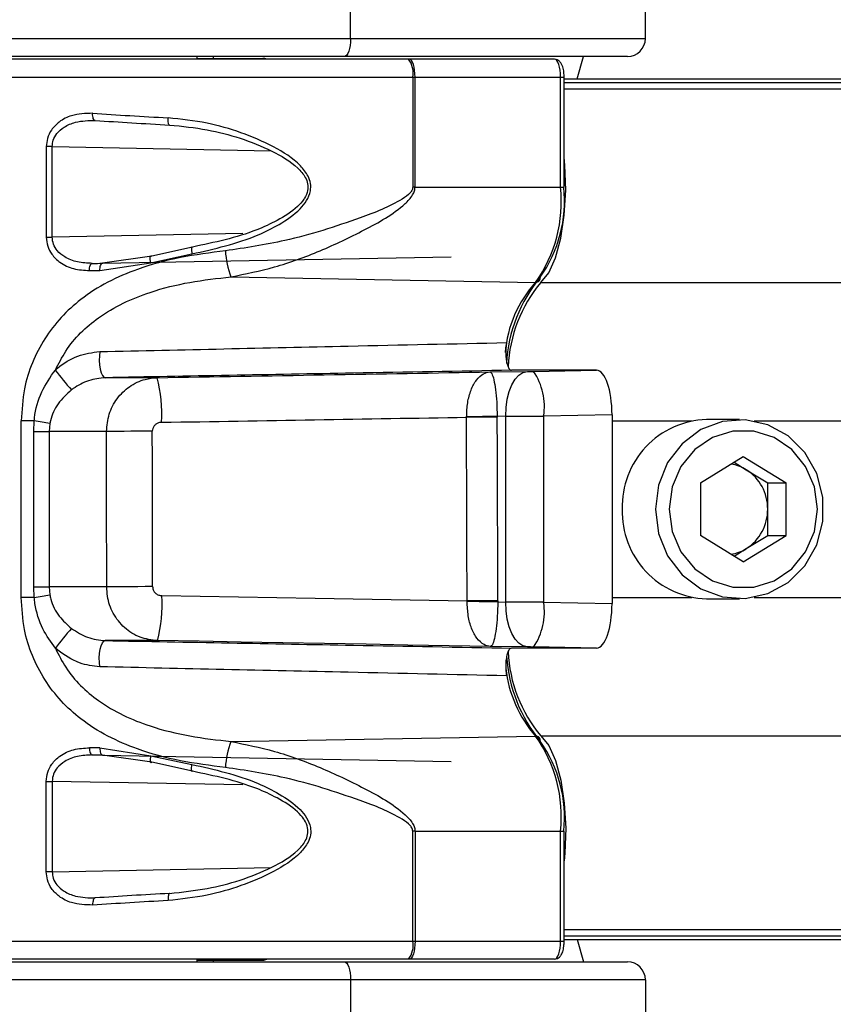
# Paper-space layout '4M DUO Surface plate' of a CAD drawing. Header units: millimetres. Extents: x 20 to 26560, y 40 to 17993.
# Tile 62 of 87: x 9313 to 9404, y 13209 to 13319. Entities that reach past the tile are written whole.
import ezdxf

# ---------------------------------------------------------------- set-up
doc = ezdxf.new("R2010")
doc.units = ezdxf.units.MM
doc.layers.add('COMPONENT_GEOMETRY', color=7, linetype='Continuous')
doc.styles.add('SLDTEXTSTYLE0', font='TXT', dxfattribs={"width": 0.75})
doc.dimstyles.new('SLDDIMSTYLE0', dxfattribs={"dimtxt": 150, "dimasz": 6.604, "dimexe": 0, "dimexo": 0.0625, "dimgap": 37.5, "dimtad": 0, "dimtih": 1, "dimtoh": 1, "dimdec": 0, "dimlfac": 0.5, "dimrnd": 1e-09, "dimzin": 12, "dimdsep": 46, "dimtxsty": 'SLDTEXTSTYLE0', "dimsah": 1, "dimcen": 0.09, "dimadec": 0, "dimazin": 3, "dimtfac": 1, "dimtdec": 0, "dimtofl": 0, "dimtmove": 0, "dimatfit": 3, "dimfxl": 1, "dimfrac": 2, "dimtolj": 1, "dimtzin": 12, "dimarcsym": 0})

# ---------------------------------------------------------------- blocks, each defined once
blk = doc.blocks.new('_D_8')
at = {"layer": 'COMPONENT_GEOMETRY', "color": 7, "ltscale": 2}
for p, q in [((1221.17, 13266.97), (1221.17, 17923.1)), ((16975.75, 13266.97), (16975.75, 17923.1)), ((1221.17, 17916.75), (8876.79, 17916.75)), ((16975.75, 17916.75), (9320.13, 17916.75))]:
    blk.add_line(p, q, dxfattribs=at)
for points in [[(1221.17, 17916.75), (1227.77, 17915.73), (1227.77, 17917.77)], [(16975.75, 17916.75), (16969.15, 17917.77), (16969.15, 17915.73)]]:
    blk.add_solid(points, dxfattribs=at)
at = {"layer": 'COMPONENT_GEOMETRY', "color": 7, "ltscale": 2, "insert": (8876.79, 17991.05), "char_height": 150, "attachment_point": 1, "style": 'SLDTEXTSTYLE0'}
blk.add_mtext('7877', dxfattribs=at)

psp = doc.layouts.new('4M DUO Surface plate')

# ---------------------------------------------------------------- linework, layer by layer
at = {"color": 7, "linetype": 'Continuous', "lineweight": 25, "ltscale": 2}
for p, q in [((9349.94, 13316.93), (9349.94, 13326.93)), ((9382.84, 13316.93), (9382.84, 13326.93)), ((9265.13, 13316.93), (9349.94, 13316.93)), ((9349.94, 13316.93), (9382.84, 13316.93)), ((9349.26, 13314.93), (9264.44, 13314.93)), ((9356.4, 13314.63), (9289.52, 13314.63)), ((9332.84, 13314.63), (9332.84, 13314.93)), ((9332.84, 13314.63), (9332.84, 13314.93)), ((9332.84, 13314.73), (9340.16, 13314.73)), ((9334.64, 13314.73), (9334.64, 13314.93)), ((9334.64, 13314.73), (9334.64, 13314.93)), ((9380.84, 13314.93), (9349.26, 13314.93)), ((9356.49, 13314.63), (9356.4, 13314.63)), ((9372.7, 13314.63), (9356.49, 13314.63)), ((9375.24, 13312.43), (9375.94, 13314.93)), ((9356.88, 13312.63), (9356.88, 13300.36)), ((9356.88, 13312.63), (9357.14, 13312.63)), ((9357.14, 13300.36), (9357.14, 13312.63)), ((9357.14, 13312.63), (9373.37, 13312.63)), ((9373.37, 13300.36), (9373.37, 13312.63)), ((9373.78, 13300.36), (9373.78, 13312.63)), ((9373.78, 13312.43), (10745.42, 13312.43)), ((9315.99, 13304.88), (9315.99, 13294.79)), ((9316.64, 13304.88), (9315.99, 13304.88)), ((9316.64, 13294.79), (9316.64, 13304.88)), ((9357.14, 13300.36), (9356.88, 13300.36)), ((9357.14, 13300.36), (9373.37, 13300.36)), ((9315.99, 13294.79), (9316.64, 13294.79)), ((9332.31, 13293.68), (9327.76, 13292.67)), ((9327.76, 13292.67), (9322.26, 13291.87)), ((9322.26, 13291.87), (9361.17, 13292.59)), ((9327.66, 13291.93), (9332.23, 13292.91)), ((9321.97, 13291.07), (9327.66, 13291.93)), ((9336.6, 13290.35), (9370.59, 13289.74)), ((9365.49, 13279.74), (9369.67, 13279.8)), ((9376.26, 13279.93), (9367.9, 13279.93)), ((9370.37, 13279.81), (9377.4, 13279.93)), ((9377.4, 13279.93), (9376.18, 13279.93)), ((9328.36, 13279.1), (9322.56, 13279.1)), ((9313.19, 13254.58), (9313.19, 13274.28)), ((9314.64, 13274.28), (9313.19, 13274.28)), ((9314.58, 13273.1), (9314.64, 13274.28)), ((9316.38, 13273.98), (9316.31, 13273.1)), ((9362.89, 13274.69), (9362.89, 13274.73)), ((9367.25, 13274.8), (9366.31, 13274.78)), ((9366.31, 13274.78), (9366.31, 13274.7)), ((9367.25, 13254.07), (9367.25, 13274.8)), ((9379.12, 13274.94), (9371.49, 13274.81)), ((9371.49, 13274.81), (9371.49, 13254.06)), ((9379.12, 13274.94), (9379.12, 13253.92)), ((9393.35, 13274.43), (9389.66, 13274.43)), ((9314.58, 13273.1), (9316.31, 13273.1)), ((9314.58, 13255.76), (9314.58, 13273.1)), ((9322.71, 13273.1), (9316.31, 13273.1)), ((9316.31, 13273.1), (9316.31, 13255.76)), ((9388.99, 13267.37), (9393.76, 13270.3)), ((9392.74, 13269.67), (9394.1, 13268.83)), ((9393.76, 13270.3), (9398.54, 13267.37)), ((9394.1, 13268.83), (9396.49, 13267.37)), ((9388.99, 13267.37), (9388.99, 13261.5)), ((9396.49, 13267.37), (9398.54, 13267.37)), ((9396.49, 13264.43), (9396.49, 13267.37)), ((9398.54, 13261.5), (9398.54, 13267.37)), ((9396.49, 13261.5), (9396.49, 13264.43)), ((9393.76, 13258.56), (9388.99, 13261.5)), ((9393.76, 13258.56), (9398.54, 13261.5)), ((9394.1, 13260.03), (9396.49, 13261.5)), ((9396.49, 13261.5), (9398.54, 13261.5)), ((9392.74, 13259.19), (9394.1, 13260.03)), ((9314.64, 13254.58), (9314.58, 13255.76)), ((9314.58, 13255.76), (9316.31, 13255.76)), ((9316.31, 13255.76), (9316.38, 13254.88)), ((9322.73, 13255.76), (9316.31, 13255.76)), ((9314.64, 13254.58), (9313.19, 13254.58)), ((9362.95, 13254.13), (9362.95, 13254.2)), ((9366.38, 13254.21), (9366.38, 13254.08)), ((9389.66, 13254.43), (9393.35, 13254.43)), ((9366.38, 13254.08), (9367.25, 13254.07)), ((9371.49, 13254.06), (9379.12, 13253.92)), ((9328.39, 13249.77), (9322.56, 13249.77)), ((9369.67, 13249.07), (9365.56, 13249.12)), ((9376.28, 13248.93), (9367.9, 13248.93)), ((9377.4, 13248.93), (9370.37, 13249.06)), ((9377.4, 13248.93), (9376.19, 13248.93)), ((9336.6, 13238.51), (9370.59, 13239.12)), ((9321.97, 13237.79), (9327.66, 13236.93)), ((9327.76, 13236.2), (9322.26, 13236.99)), ((9322.26, 13236.99), (9361.17, 13236.27)), ((9327.66, 13236.93), (9332.23, 13235.96)), ((9332.31, 13235.19), (9327.76, 13236.2)), ((9315.99, 13223.98), (9315.99, 13234.07)), ((9315.99, 13234.07), (9316.64, 13234.07)), ((9316.64, 13234.07), (9316.64, 13223.98)), ((9356.88, 13216.23), (9356.88, 13228.51)), ((9357.14, 13228.51), (9356.88, 13228.51)), ((9357.14, 13228.51), (9373.37, 13228.51)), ((9357.14, 13228.51), (9357.14, 13216.23)), ((9373.37, 13216.23), (9373.37, 13228.51)), ((9373.78, 13216.23), (9373.78, 13228.51)), ((9316.64, 13223.98), (9315.99, 13223.98)), ((9356.88, 13216.23), (9357.14, 13216.23)), ((9357.14, 13216.23), (9373.37, 13216.23)), ((9373.78, 13216.43), (9687.83, 13216.43)), ((9375.24, 13216.43), (9375.94, 13213.93)), ((9264.44, 13213.93), (9349.26, 13213.93)), ((9356.4, 13214.23), (9289.52, 13214.23)), ((9332.84, 13213.93), (9332.84, 13214.23)), ((9332.84, 13213.93), (9332.84, 13214.23)), ((9332.84, 13214.13), (9340.16, 13214.13)), ((9334.64, 13213.93), (9334.64, 13214.13)), ((9334.64, 13213.93), (9334.64, 13214.13)), ((9349.26, 13213.93), (9380.84, 13213.93)), ((9356.49, 13214.23), (9356.4, 13214.23)), ((9372.7, 13214.23), (9356.49, 13214.23)), ((9349.94, 13211.93), (9265.13, 13211.93)), ((9349.94, 13211.93), (9349.94, 13201.93)), ((9382.84, 13211.93), (9349.94, 13211.93)), ((9382.84, 13211.93), (9382.84, 13201.93))]:
    psp.add_line(p, q, dxfattribs=at)
at = {"color": 8, "linetype": 'Continuous', "lineweight": 25, "ltscale": 2}
for p, q in [((9287.52, 13312.63), (9356.88, 13312.63)), ((9373.37, 13312.63), (9373.78, 13312.63)), ((9373.78, 13312.04), (10767.36, 13312.04)), ((9373.78, 13311.33), (11071.68, 13311.33)), ((9316.64, 13304.88), (9341.07, 13304.4)), ((9373.37, 13300.36), (9373.78, 13300.36)), ((9337.92, 13295.18), (9316.64, 13294.79)), ((9321.11, 13291.85), (9322.31, 13291.88)), ((9371.16, 13289.73), (11086.25, 13289.73)), ((9379.12, 13274.28), (9388.02, 13274.28)), ((9394.99, 13274.28), (9448.16, 13274.28)), ((9379.12, 13254.58), (9388.02, 13254.58)), ((9394.99, 13254.58), (9448.16, 13254.58)), ((9371.16, 13239.13), (11086.25, 13239.13)), ((9321.11, 13237.01), (9322.31, 13236.99)), ((9337.92, 13233.68), (9316.64, 13234.07)), ((9373.37, 13228.51), (9373.78, 13228.51)), ((9316.64, 13223.98), (9341.07, 13224.47)), ((9373.78, 13217.53), (11071.67, 13217.53)), ((9373.78, 13216.82), (10774.23, 13216.82)), ((9287.52, 13216.23), (9356.88, 13216.23)), ((9373.37, 13216.23), (9373.78, 13216.23))]:
    psp.add_line(p, q, dxfattribs=at)
at = {"color": 7, "linetype": 'Continuous', "lineweight": 25, "ltscale": 2, "flags": 128}
for points in [[(9349.94, 13316.93), (9349.93, 13316.54), (9349.89, 13316.17), (9349.83, 13315.82), (9349.74, 13315.52), (9349.64, 13315.27), (9349.52, 13315.08), (9349.39, 13314.97), (9349.26, 13314.93)], [(9357.14, 13312.63), (9357.13, 13313.02), (9357.09, 13313.4), (9357.03, 13313.74), (9356.95, 13314.05), (9356.85, 13314.3), (9356.74, 13314.48), (9356.62, 13314.59), (9356.49, 13314.63)], [(9321.45, 13307.8), (9321.39, 13307.81), (9321.33, 13307.85), (9321.28, 13307.92), (9321.23, 13308.02), (9321.2, 13308.14), (9321.17, 13308.28), (9321.16, 13308.44), (9321.17, 13308.6)], [(9329.75, 13307.29), (9329.71, 13307.3), (9329.67, 13307.34), (9329.64, 13307.41), (9329.61, 13307.51), (9329.59, 13307.64), (9329.58, 13307.78), (9329.58, 13307.93), (9329.58, 13308.09)], [(9371.16, 13289.73), (9372.05, 13290.8), (9372.81, 13292.48), (9373.41, 13294.68), (9373.79, 13297.24), (9373.95, 13300.01), (9373.85, 13302.8), (9373.78, 13303.65)], [(9332.31, 13293.68), (9332.27, 13293.7), (9332.24, 13293.67), (9332.21, 13293.61), (9332.2, 13293.52), (9332.19, 13293.4), (9332.19, 13293.25), (9332.21, 13293.08), (9332.23, 13292.91)], [(9327.66, 13291.93), (9327.62, 13292.11), (9327.59, 13292.28), (9327.58, 13292.43), (9327.59, 13292.56), (9327.61, 13292.64), (9327.65, 13292.69), (9327.7, 13292.7), (9327.76, 13292.67)], [(9320.8, 13291.05), (9320.81, 13291.21), (9320.82, 13291.36), (9320.85, 13291.5), (9320.89, 13291.62), (9320.94, 13291.72), (9320.99, 13291.79), (9321.05, 13291.84), (9321.11, 13291.85)], [(9321.97, 13291.07), (9321.97, 13291.22), (9321.99, 13291.37), (9322.01, 13291.51), (9322.05, 13291.63), (9322.1, 13291.73), (9322.15, 13291.81), (9322.2, 13291.85), (9322.26, 13291.87)], [(9321.95, 13282.02), (9321.91, 13281.54), (9321.9, 13281.03), (9321.93, 13280.53), (9322.01, 13280.06), (9322.11, 13279.66), (9322.25, 13279.36), (9322.4, 13279.16), (9322.56, 13279.1)], [(9367.25, 13274.8), (9367.29, 13275.76), (9367.42, 13276.7), (9367.64, 13277.55), (9367.93, 13278.31), (9368.3, 13278.93), (9368.72, 13279.4), (9369.18, 13279.69), (9369.67, 13279.8)], [(9366.31, 13274.78), (9365.92, 13274.78), (9365.51, 13274.77), (9365.08, 13274.76), (9364.65, 13274.76), (9364.21, 13274.75), (9363.77, 13274.74), (9363.33, 13274.74), (9362.89, 13274.73)], [(9366.31, 13274.7), (9365.92, 13274.7), (9365.51, 13274.7), (9365.08, 13274.7), (9364.65, 13274.7), (9364.21, 13274.7), (9363.77, 13274.69), (9363.33, 13274.69), (9362.89, 13274.69)], [(9383.96, 13264.43), (9384.3, 13261.73), (9385.32, 13259.24), (9386.94, 13257.12), (9389.03, 13255.55), (9391.44, 13254.64), (9393.99, 13254.46), (9396.5, 13255.01), (9398.77, 13256.26), (9400.64, 13258.12), (9401.97, 13260.45), (9402.66, 13263.07), (9402.66, 13265.79), (9401.97, 13268.42), (9400.64, 13270.74), (9398.77, 13272.6), (9396.5, 13273.85), (9393.99, 13274.41), (9391.44, 13274.22), (9389.03, 13273.31), (9386.94, 13271.74), (9385.32, 13269.63), (9384.3, 13267.13), (9383.96, 13264.43)], [(9327.82, 13273.12), (9327, 13273.12), (9326.19, 13273.12), (9325.41, 13273.12), (9324.69, 13273.11), (9324.04, 13273.11), (9323.49, 13273.11), (9323.04, 13273.1), (9322.71, 13273.1)], [(9385.49, 13264.43), (9385.83, 13261.95), (9386.81, 13259.67), (9388.35, 13257.78), (9390.33, 13256.43), (9392.59, 13255.72), (9394.94, 13255.72), (9397.2, 13256.43), (9399.18, 13257.78), (9400.72, 13259.67), (9401.7, 13261.95), (9402.03, 13264.43), (9401.7, 13266.91), (9400.72, 13269.19), (9399.18, 13271.08), (9397.2, 13272.44), (9394.94, 13273.14), (9392.59, 13273.14), (9390.33, 13272.44), (9388.35, 13271.08), (9386.81, 13269.19), (9385.83, 13266.91), (9385.49, 13264.43)], [(9327.85, 13255.79), (9327.03, 13255.79), (9326.22, 13255.78), (9325.44, 13255.78), (9324.72, 13255.78), (9324.07, 13255.78), (9323.51, 13255.77), (9323.06, 13255.77), (9322.73, 13255.76)], [(9328.88, 13254.79), (9333.16, 13254.71), (9337.44, 13254.64), (9341.71, 13254.57), (9345.98, 13254.49), (9350.23, 13254.42), (9354.48, 13254.35), (9358.72, 13254.27), (9362.95, 13254.2)], [(9366.38, 13254.21), (9365.99, 13254.21), (9365.58, 13254.21), (9365.15, 13254.21), (9364.72, 13254.2), (9364.28, 13254.2), (9363.83, 13254.2), (9363.39, 13254.2), (9362.95, 13254.2)], [(9366.38, 13254.08), (9365.98, 13254.09), (9365.57, 13254.09), (9365.15, 13254.1), (9364.72, 13254.11), (9364.28, 13254.11), (9363.83, 13254.12), (9363.39, 13254.13), (9362.95, 13254.13)], [(9369.67, 13249.07), (9369.18, 13249.18), (9368.72, 13249.47), (9368.3, 13249.93), (9367.93, 13250.56), (9367.64, 13251.31), (9367.42, 13252.17), (9367.29, 13253.1), (9367.25, 13254.07)], [(9321.95, 13246.85), (9321.91, 13247.33), (9321.9, 13247.84), (9321.93, 13248.34), (9322.01, 13248.81), (9322.11, 13249.2), (9322.25, 13249.51), (9322.4, 13249.7), (9322.56, 13249.77)], [(9365.56, 13249.12), (9360.95, 13249.2), (9356.33, 13249.28), (9351.69, 13249.37), (9347.05, 13249.45), (9342.4, 13249.53), (9337.73, 13249.61), (9333.06, 13249.69), (9328.39, 13249.77)], [(9376.28, 13248.93), (9376.27, 13248.93), (9376.26, 13248.93), (9376.24, 13248.93), (9376.23, 13248.93), (9376.22, 13248.93), (9376.21, 13248.93), (9376.2, 13248.93), (9376.19, 13248.93)], [(9371.16, 13239.13), (9372.05, 13238.07), (9372.81, 13236.38), (9373.41, 13234.19), (9373.79, 13231.62), (9373.95, 13228.85), (9373.85, 13226.07), (9373.78, 13225.21)], [(9320.8, 13237.81), (9320.81, 13237.66), (9320.82, 13237.51), (9320.85, 13237.37), (9320.89, 13237.25), (9320.94, 13237.15), (9320.99, 13237.07), (9321.05, 13237.03), (9321.11, 13237.01)], [(9321.97, 13237.79), (9321.97, 13237.64), (9321.99, 13237.49), (9322.01, 13237.35), (9322.05, 13237.23), (9322.1, 13237.13), (9322.15, 13237.06), (9322.2, 13237.01), (9322.26, 13236.99)], [(9327.66, 13236.93), (9327.62, 13236.75), (9327.59, 13236.58), (9327.58, 13236.43), (9327.59, 13236.31), (9327.61, 13236.22), (9327.65, 13236.17), (9327.7, 13236.16), (9327.76, 13236.2)], [(9332.31, 13235.19), (9332.27, 13235.17), (9332.24, 13235.19), (9332.21, 13235.25), (9332.2, 13235.34), (9332.19, 13235.47), (9332.19, 13235.62), (9332.21, 13235.78), (9332.23, 13235.96)], [(9329.75, 13221.57), (9329.71, 13221.56), (9329.67, 13221.52), (9329.64, 13221.45), (9329.61, 13221.35), (9329.59, 13221.23), (9329.58, 13221.09), (9329.58, 13220.93), (9329.58, 13220.77)], [(9321.45, 13221.07), (9321.39, 13221.06), (9321.33, 13221.01), (9321.28, 13220.94), (9321.23, 13220.84), (9321.2, 13220.72), (9321.17, 13220.58), (9321.16, 13220.43), (9321.17, 13220.27)], [(9357.14, 13216.23), (9357.13, 13215.84), (9357.09, 13215.47), (9357.03, 13215.12), (9356.95, 13214.82), (9356.85, 13214.57), (9356.74, 13214.38), (9356.62, 13214.27), (9356.49, 13214.23)], [(9349.26, 13213.93), (9349.39, 13213.89), (9349.52, 13213.78), (9349.64, 13213.6), (9349.74, 13213.35), (9349.83, 13213.04), (9349.89, 13212.7), (9349.93, 13212.32), (9349.94, 13211.93)]]:
    psp.add_lwpolyline(points, dxfattribs=at)
at = {"color": 7, "linetype": 'Continuous', "lineweight": 25, "ltscale": 4}
for centre, radius, start, end in [((9380.84, 13316.93), 2, 270, 0), ((9340.16, 13313.73), 1, 64.1581, 90), ((9354.43, 13313.1), 2.5, 349.1199, 37.7227), ((9357.87, 13298.75), 15.59, 324.6906, 5.9084), ((9359.08, 13298.84), 14.74, 324.6904, 5.9084), ((9345.51, 13293.78), 9.55, 183.1683, 201.0206), ((9383.9, 13279.76), 16.59, 140.4623, 176.8075), ((9383.55, 13279.52), 16.06, 140.5032, 177.0478), ((9370.6, 13290.26), 0.515, 268.9166, 7.2203), ((9340.51, 13297.3), 29.22, 216.4068, 222.0226), ((9364.55, 13275.88), 7.02, 351.2144, 34.0033), ((9312.99, 13275.08), 15.89, 356.5467, 14.6567), ((9300.67, 13186.14), 89.24, 79.856, 80.9946), ((9389.96, 13264.74), 9.7, 91.7591, 181.8037), ((9391.69, 13264.93), 4.59, 58.335, 81.1416), ((9391.34, 13264.49), 5.15, 359.3754, 57.5862), ((9389.96, 13264.13), 9.7, 178.1963, 268.2409), ((9391.34, 13264.38), 5.15, 302.4138, 0.6246), ((9391.69, 13263.93), 4.59, 278.8584, 301.665), ((9300.67, 13342.72), 89.24, 279.0054, 280.144), ((9313.02, 13253.81), 15.9, 345.2552, 3.5162), ((9364.55, 13252.98), 7.02, 325.9967, 8.7856), ((9340.51, 13231.56), 29.22, 137.9774, 143.5932), ((9383.8, 13249.04), 16.47, 183.5243, 219.5934), ((9383.56, 13249.35), 16.07, 182.9203, 219.4916), ((9357.87, 13230.11), 15.59, 354.0916, 35.3094), ((9370.6, 13238.61), 0.515, 352.7797, 91.0834), ((9345.51, 13235.09), 9.55, 158.9794, 176.8317), ((9359.08, 13230.02), 14.74, 354.0916, 35.3096), ((9354.43, 13215.76), 2.5, 322.2773, 10.8801), ((9340.16, 13215.13), 1, 270, 295.8419), ((9380.84, 13211.93), 2, 0, 90)]:
    psp.add_arc(centre, radius, start, end, dxfattribs=at)
at = {"color": 8, "linetype": 'Continuous', "lineweight": 25, "ltscale": 4}
for centre, radius, start, end in [((9380.56, 13280.77), 13.42, 138.0108, 175.1475), ((9381.02, 13248.25), 13.86, 186.6584, 221.1778)]:
    psp.add_arc(centre, radius, start, end, dxfattribs=at)
at = {"color": 7, "linetype": 'Continuous', "lineweight": 25, "ltscale": 4}
for centre, major_axis, ratio, start_param, end_param in [((9372.7, 13312.63), (0, 2), 0.337171, 4.712389, 6.283185), ((9343.52, 13310.73), (56, -2.24), 0.058776, 4.304191, 4.463289), ((9343.48, 13309.93), (55.2, -2.24), 0.059626, 4.30426, 4.463358), ((9343.5, 13292.52), (55.2, 0.91), 0.005969, 4.294672, 4.317332), ((9343.52, 13291.72), (56, 0.91), 0.005884, 4.294675, 4.317335), ((9302.04, 13280.51), (325.13, 5.37), 0.00568, 4.793348, 4.908734), ((9370.17, 13279.81), (1, 0.017), 0.005682, 4.18875, 4.920963), ((9302.04, 13280.51), (325.13, 5.37), 0.00568, 4.942356, 4.942629), ((9377.39, 13274.93), (0, 5), 0.345418, 4.71517, 6.283825), ((9302.12, 13275.51), (330.13, 5.28), 0.005508, 4.793356, 4.897436), ((8983.5, -6030.3), (254.71, 25431.97), 0.011237, 5.573169, 5.574406), ((8986, -6030.3), (252.21, 25432.04), 0.011408, 5.573167, 5.574404), ((9370.25, 13274.81), (6, 0.02), 0.000947, 4.188841, 4.921054), ((9220.26, 8602.11), (0, 18622.07), 0.005683, 4.964966, 4.965927), ((9224.99, 8602.11), (-4.73, 18622.16), 0.00577, 4.964964, 4.965926), ((9370.25, 13254.05), (6, -0.02), 0.000947, 1.362131, 2.094345), ((9377.39, 13253.93), (0, 5), 0.345418, 3.140953, 4.709608), ((9370.17, 13249.05), (1, -0.017), 0.005682, 1.362222, 2.094436), ((9343.52, 13237.14), (56, -0.91), 0.005884, 1.96585, 1.988511), ((9343.5, 13236.34), (55.2, -0.91), 0.005969, 1.965853, 1.988514), ((9343.48, 13218.93), (55.2, 2.24), 0.059626, 1.819828, 1.978925), ((9343.52, 13218.13), (56, 2.24), 0.058776, 1.819896, 1.978994), ((9372.7, 13216.23), (0, 2), 0.337171, 3.141593, 4.712389)]:
    psp.add_ellipse(centre, major_axis=major_axis, ratio=ratio, start_param=start_param, end_param=end_param, dxfattribs=at)
at = {"color": 7, "linetype": 'Continuous', "lineweight": 25, "ltscale": 2}
for points, knots in [([(9373.78, 13312.63), (9373.77, 13312.81), (9373.76, 13313.22), (9373.62, 13313.84), (9373.4, 13314.29), (9373.05, 13314.58), (9372.81, 13314.62), (9372.7, 13314.63)], [0, 0, 0, 0, 0.184599, 0.4271728, 0.7156893, 0.8625699, 1, 1, 1, 1]), ([(9321.17, 13308.6), (9320.36, 13308.58), (9319.04, 13308.54), (9317.48, 13307.76), (9316.57, 13306.84), (9316.07, 13305.86), (9316.02, 13305.19), (9315.99, 13304.88)], [0, 0, 0, 0, 0.3433683, 0.5659052, 0.7385914, 0.8786965, 1, 1, 1, 1]), ([(9332.23, 13292.91), (9334.74, 13293.47), (9338.1, 13294.22), (9342.08, 13296.2), (9343.95, 13297.48), (9345.08, 13298.82), (9345.51, 13299.82), (9345.51, 13300.79), (9345.16, 13301.78), (9343.9, 13303.36), (9341.29, 13304.99), (9337.74, 13306.51), (9333.77, 13307.64), (9331.03, 13307.94), (9329.58, 13308.09)], [0, 0, 0, 0, 0.222874, 0.298065, 0.381908, 0.415141, 0.448595, 0.472737, 0.496843, 0.538164, 0.643633, 0.757366, 0.871239, 1, 1, 1, 1]), ([(9316.64, 13304.88), (9316.67, 13305.13), (9316.72, 13305.66), (9317.19, 13306.44), (9318.03, 13307.16), (9319.49, 13307.77), (9320.71, 13307.79), (9321.45, 13307.8)], [0, 0, 0, 0, 0.112579, 0.245384, 0.414967, 0.641279, 1, 1, 1, 1]), ([(9329.75, 13307.29), (9331.15, 13307.15), (9335.03, 13306.75), (9339.97, 13305.13), (9343.6, 13303.06), (9344.84, 13301.64), (9345.2, 13300.75), (9345.2, 13299.92), (9344.95, 13299.35), (9344.56, 13298.75), (9343.66, 13297.77), (9341.84, 13296.64), (9337.99, 13294.86), (9334.74, 13294.19), (9332.31, 13293.68)], [0, 0, 0, 0, 0.12991, 0.359387, 0.464769, 0.505002, 0.527938, 0.550681, 0.578411, 0.582677, 0.615146, 0.698783, 0.774582, 1, 1, 1, 1]), ([(9356.88, 13300.36), (9356.87, 13300.27), (9356.86, 13300.17), (9356.77, 13299.96), (9356.46, 13299.52), (9354.59, 13298.27), (9349.93, 13296.49), (9343.3, 13294.35), (9338.19, 13293.58), (9335.98, 13293.25)], [0, 0, 0, 0, 0.010783, 0.013401, 0.031151, 0.081794, 0.312783, 0.701605, 1, 1, 1, 1]), ([(9336.6, 13290.35), (9338.22, 13290.68), (9341.56, 13291.35), (9346.58, 13293.18), (9351.48, 13295.54), (9355.07, 13297.51), (9356.76, 13299.24), (9357.1, 13299.91), (9357.13, 13300.22), (9357.14, 13300.36)], [0, 0, 0, 0, 0.216045, 0.446069, 0.676224, 0.906069, 0.960964, 0.982482, 1, 1, 1, 1]), ([(9315.99, 13294.79), (9316.02, 13294.44), (9316.09, 13293.75), (9316.63, 13292.76), (9317.59, 13291.83), (9319.05, 13291.16), (9320.21, 13291.09), (9320.8, 13291.05)], [0, 0, 0, 0, 0.142349, 0.284673, 0.473247, 0.728842, 1, 1, 1, 1]), ([(9321.11, 13291.85), (9320.56, 13291.88), (9319.49, 13291.93), (9318.14, 13292.44), (9317.24, 13293.17), (9316.74, 13293.96), (9316.67, 13294.52), (9316.64, 13294.79)], [0, 0, 0, 0, 0.283969, 0.545533, 0.731749, 0.867424, 1, 1, 1, 1]), ([(9335.98, 13293.25), (9334.29, 13293.04), (9330.92, 13292.61), (9325.35, 13291.11), (9319.93, 13288.38), (9315.57, 13283.71), (9313.47, 13278.75), (9313.27, 13275.48), (9313.19, 13274.28)], [0, 0, 0, 0, 0.151686, 0.303171, 0.526484, 0.711728, 0.894443, 1, 1, 1, 1]), ([(9317, 13279.96), (9317.36, 13280.68), (9318.54, 13282.97), (9321.96, 13286.28), (9326.89, 13288.58), (9331.99, 13289.83), (9335.06, 13290.18), (9336.6, 13290.35)], [0, 0, 0, 0, 0.103953, 0.330896, 0.610163, 0.804938, 1, 1, 1, 1]), ([(9321.95, 13282.02), (9331.19, 13282.22), (9346.32, 13282.55), (9361.46, 13282.89), (9367.36, 13283.02)], [0, 0, 0, 0, 0.610673, 1, 1, 1, 1]), ([(9367.36, 13283.02), (9367.32, 13282.82), (9367.26, 13282.42), (9367.24, 13281.73), (9367.3, 13281.07), (9367.43, 13280.51), (9367.61, 13280.11), (9367.78, 13279.95), (9367.88, 13279.94), (9367.9, 13279.93)], [0, 0, 0, 0, 0.157055, 0.314098, 0.471109, 0.628094, 0.785074, 0.942005, 1, 1, 1, 1]), ([(9317, 13279.96), (9317.08, 13280.03), (9317.82, 13280.67), (9319.44, 13281.68), (9321.12, 13281.91), (9321.95, 13282.02)], [0, 0, 0, 0, 0.0588, 0.535723, 1, 1, 1, 1]), ([(9314.64, 13274.28), (9314.65, 13274.4), (9314.76, 13275.51), (9315.32, 13277.56), (9316.44, 13279.17), (9317, 13279.96)], [0, 0, 0, 0, 0.057556, 0.537551, 1, 1, 1, 1]), ([(9367.9, 13279.93), (9362.02, 13279.82), (9346.9, 13279.55), (9331.79, 13279.27), (9322.56, 13279.1)], [0, 0, 0, 0, 0.388949, 1, 1, 1, 1]), ([(9362.89, 13274.73), (9362.91, 13275.27), (9362.96, 13276.37), (9363.37, 13277.81), (9363.99, 13278.94), (9364.72, 13279.58), (9365.25, 13279.73), (9365.49, 13279.74), (9365.49, 13279.74)], [0, 0, 0, 0, 0.184504, 0.375524, 0.581531, 0.809326, 0.994366, 1, 1, 1, 1]), ([(9365.49, 13279.74), (9365.5, 13279.74), (9365.56, 13279.74), (9365.71, 13279.6), (9365.93, 13278.97), (9366.12, 13277.85), (9366.26, 13276.42), (9366.29, 13275.32), (9366.31, 13274.78)], [0, 0, 0, 0, 0.0056254, 0.1905484, 0.4184867, 0.6246856, 0.8157054, 1, 1, 1, 1]), ([(9322.56, 13279.1), (9321.94, 13279.03), (9320.69, 13278.88), (9319.45, 13278.22), (9318.87, 13277.79), (9318.81, 13277.74)], [0, 0, 0, 0, 0.469252, 0.942622, 1, 1, 1, 1]), ([(9322.71, 13273.1), (9322.77, 13273.76), (9322.89, 13275.07), (9323.82, 13276.83), (9325.22, 13278.19), (9326.82, 13278.96), (9327.91, 13279.06), (9328.36, 13279.1)], [0, 0, 0, 0, 0.211533, 0.421694, 0.632628, 0.84791, 1, 1, 1, 1]), ([(9318.81, 13277.74), (9318.27, 13277.26), (9317.21, 13276.3), (9316.6, 13274.95), (9316.42, 13274.17), (9316.4, 13274.07), (9316.38, 13273.98)], [0, 0, 0, 0, 0.473407, 0.931567, 0.944589, 1, 1, 1, 1]), ([(9328.85, 13274.12), (9328.77, 13274.11), (9328.57, 13274.1), (9328.28, 13273.97), (9328.03, 13273.74), (9327.86, 13273.45), (9327.83, 13273.23), (9327.82, 13273.12)], [0, 0, 0, 0, 0.155524, 0.374182, 0.585502, 0.793017, 1, 1, 1, 1]), ([(9328.39, 13249.77), (9327.73, 13249.85), (9326.4, 13250.01), (9324.65, 13251.14), (9323.38, 13252.75), (9322.8, 13254.4), (9322.75, 13255.42), (9322.73, 13255.76)], [0, 0, 0, 0, 0.222816, 0.447155, 0.670377, 0.888765, 1, 1, 1, 1]), ([(9327.85, 13255.79), (9327.86, 13255.73), (9327.87, 13255.56), (9327.97, 13255.28), (9328.21, 13255.01), (9328.52, 13254.83), (9328.76, 13254.8), (9328.88, 13254.79)], [0, 0, 0, 0, 0.108677, 0.323219, 0.545577, 0.772479, 1, 1, 1, 1]), ([(9335.98, 13235.62), (9334.29, 13235.83), (9330.92, 13236.26), (9325.35, 13237.76), (9319.93, 13240.49), (9315.57, 13245.15), (9313.47, 13250.12), (9313.27, 13253.39), (9313.19, 13254.58)], [0, 0, 0, 0, 0.151686, 0.303171, 0.526484, 0.711728, 0.894443, 1, 1, 1, 1]), ([(9317, 13248.91), (9316.5, 13249.61), (9315.43, 13251.12), (9314.8, 13253.15), (9314.66, 13254.36), (9314.64, 13254.58)], [0, 0, 0, 0, 0.413145, 0.890817, 1, 1, 1, 1]), ([(9316.38, 13254.88), (9316.42, 13254.72), (9316.59, 13253.86), (9317.3, 13252.46), (9318.32, 13251.55), (9318.81, 13251.12)], [0, 0, 0, 0, 0.105262, 0.576079, 1, 1, 1, 1]), ([(9365.56, 13249.12), (9365.55, 13249.12), (9365.31, 13249.13), (9364.78, 13249.28), (9364.05, 13249.93), (9363.43, 13251.05), (9363.02, 13252.49), (9362.98, 13253.59), (9362.95, 13254.13)], [0, 0, 0, 0, 0.005628, 0.190874, 0.418678, 0.624656, 0.815593, 1, 1, 1, 1]), ([(9366.38, 13254.08), (9366.36, 13253.54), (9366.33, 13252.44), (9366.18, 13251.01), (9365.99, 13249.9), (9365.78, 13249.26), (9365.63, 13249.13), (9365.56, 13249.12), (9365.56, 13249.12)], [0, 0, 0, 0, 0.184198, 0.375145, 0.581298, 0.809256, 0.994377, 1, 1, 1, 1]), ([(9318.81, 13251.12), (9319.39, 13250.75), (9320.55, 13249.99), (9321.89, 13249.84), (9322.56, 13249.77)], [0, 0, 0, 0, 0.498502, 1, 1, 1, 1]), ([(9322.56, 13249.77), (9331.79, 13249.6), (9346.9, 13249.32), (9362.02, 13249.04), (9367.9, 13248.93)], [0, 0, 0, 0, 0.611051, 1, 1, 1, 1]), ([(9317, 13248.91), (9317.36, 13248.18), (9318.54, 13245.89), (9321.96, 13242.58), (9326.89, 13240.29), (9331.99, 13239.04), (9335.06, 13238.69), (9336.6, 13238.51)], [0, 0, 0, 0, 0.103953, 0.330896, 0.610163, 0.804938, 1, 1, 1, 1]), ([(9321.95, 13246.85), (9321.19, 13246.94), (9320.31, 13247.04), (9318.6, 13247.71), (9317.75, 13248.35), (9317, 13248.91)], [0, 0, 0, 0, 0.425663, 0.497036, 1, 1, 1, 1]), ([(9367.9, 13248.93), (9367.83, 13248.91), (9367.68, 13248.87), (9367.49, 13248.52), (9367.34, 13248.01), (9367.26, 13247.38), (9367.25, 13246.7), (9367.29, 13246.17), (9367.34, 13245.91), (9367.36, 13245.84)], [0, 0, 0, 0, 0.157013, 0.313974, 0.470913, 0.627853, 0.784819, 0.941813, 1, 1, 1, 1]), ([(9367.36, 13245.84), (9361.46, 13245.97), (9346.32, 13246.31), (9331.19, 13246.64), (9321.95, 13246.85)], [0, 0, 0, 0, 0.389327, 1, 1, 1, 1]), ([(9315.99, 13234.07), (9316.02, 13234.42), (9316.09, 13235.11), (9316.63, 13236.11), (9317.59, 13237.04), (9319.05, 13237.71), (9320.21, 13237.77), (9320.8, 13237.81)], [0, 0, 0, 0, 0.142349, 0.284673, 0.473247, 0.728842, 1, 1, 1, 1]), ([(9336.6, 13238.51), (9338.22, 13238.19), (9341.56, 13237.52), (9346.58, 13235.68), (9351.48, 13233.33), (9355.07, 13231.35), (9356.76, 13229.63), (9357.1, 13228.96), (9357.13, 13228.65), (9357.14, 13228.51)], [0, 0, 0, 0, 0.216045, 0.446069, 0.676224, 0.906069, 0.960964, 0.982482, 1, 1, 1, 1]), ([(9321.11, 13237.01), (9320.56, 13236.98), (9319.49, 13236.94), (9318.14, 13236.42), (9317.24, 13235.69), (9316.74, 13234.9), (9316.67, 13234.35), (9316.64, 13234.07)], [0, 0, 0, 0, 0.283969, 0.545533, 0.731749, 0.867424, 1, 1, 1, 1]), ([(9332.23, 13235.96), (9334.74, 13235.4), (9338.1, 13234.64), (9342.08, 13232.66), (9343.95, 13231.39), (9345.08, 13230.04), (9345.51, 13229.05), (9345.51, 13228.08), (9345.16, 13227.08), (9343.9, 13225.51), (9341.29, 13223.87), (9337.74, 13222.36), (9333.77, 13221.22), (9331.03, 13220.93), (9329.58, 13220.77)], [0, 0, 0, 0, 0.222874, 0.298065, 0.381908, 0.415141, 0.448595, 0.472737, 0.496843, 0.538164, 0.643633, 0.757366, 0.871239, 1, 1, 1, 1]), ([(9356.88, 13228.51), (9356.87, 13228.59), (9356.86, 13228.69), (9356.77, 13228.91), (9356.46, 13229.35), (9354.59, 13230.6), (9349.93, 13232.37), (9343.3, 13234.51), (9338.19, 13235.28), (9335.98, 13235.62)], [0, 0, 0, 0, 0.010783, 0.013401, 0.031151, 0.081794, 0.312783, 0.701605, 1, 1, 1, 1]), ([(9329.75, 13221.57), (9331.15, 13221.72), (9335.03, 13222.12), (9339.97, 13223.74), (9343.6, 13225.81), (9344.84, 13227.22), (9345.2, 13228.12), (9345.2, 13228.95), (9344.95, 13229.52), (9344.56, 13230.11), (9343.66, 13231.1), (9341.84, 13232.22), (9337.99, 13234), (9334.74, 13234.68), (9332.31, 13235.19)], [0, 0, 0, 0, 0.12991, 0.359387, 0.464769, 0.505002, 0.527938, 0.550681, 0.578411, 0.582677, 0.615146, 0.698783, 0.774582, 1, 1, 1, 1]), ([(9321.17, 13220.27), (9320.36, 13220.29), (9319.04, 13220.32), (9317.48, 13221.11), (9316.57, 13222.02), (9316.07, 13223.01), (9316.02, 13223.67), (9315.99, 13223.98)], [0, 0, 0, 0, 0.3433683, 0.5659052, 0.7385914, 0.8786965, 1, 1, 1, 1]), ([(9316.64, 13223.98), (9316.67, 13223.74), (9316.72, 13223.2), (9317.19, 13222.42), (9318.03, 13221.71), (9319.49, 13221.1), (9320.71, 13221.08), (9321.45, 13221.07)], [0, 0, 0, 0, 0.112579, 0.245384, 0.414967, 0.641279, 1, 1, 1, 1]), ([(9372.7, 13214.23), (9372.81, 13214.25), (9373.02, 13214.28), (9373.28, 13214.47), (9373.5, 13214.76), (9373.67, 13215.19), (9373.76, 13215.73), (9373.77, 13216.1), (9373.78, 13216.23)], [0, 0, 0, 0, 0.136523, 0.259636, 0.402295, 0.618117, 0.860309, 1, 1, 1, 1])]:
    psp.add_open_spline(points, degree=3, knots=knots, dxfattribs=at)

# ---------------------------------------------------------------- dimensions: what is measured, and where the dimension line sits
at = {"layer": 'COMPONENT_GEOMETRY', "color": 7, "ltscale": 2}
dim = psp.add_linear_dim(base=(16975.75, 17916.75), p1=(1221.17, 13264.43), p2=(16975.75, 13264.43), angle=0, dimstyle='SLDDIMSTYLE0', dxfattribs=at)
dim.commit()
dim.dimension.update_dxf_attribs({"geometry": '_D_8', "text_midpoint": (9098.46, 17916.75), "dimtype": 160})

doc.saveas('drawing.dxf')
